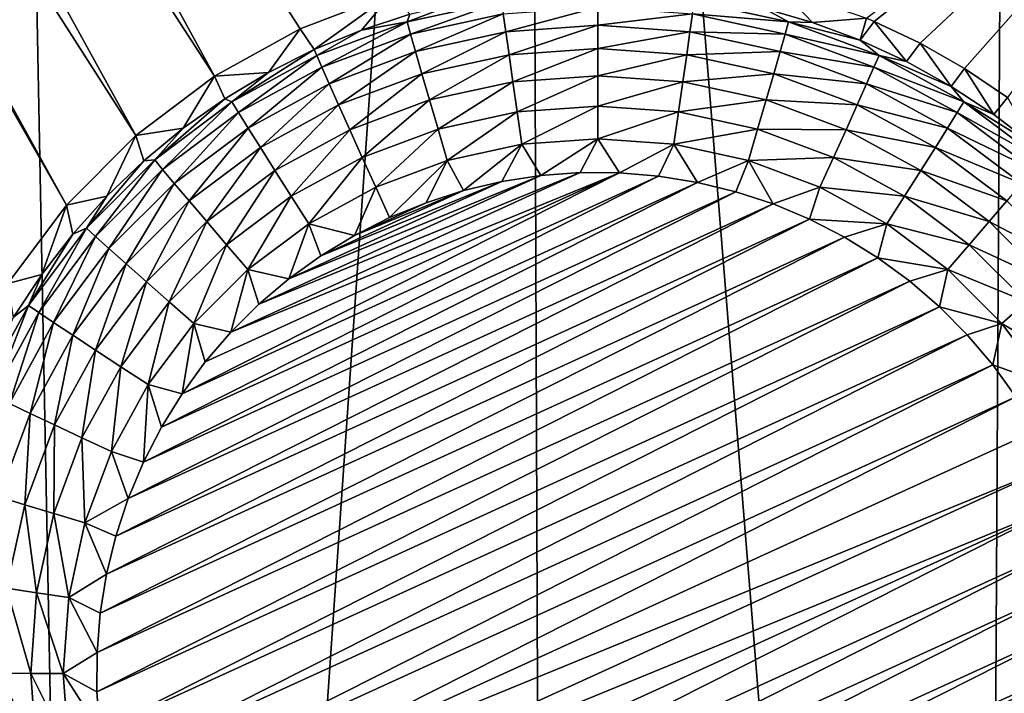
# Model space of a CAD drawing. Header units: metres. Extents: x -24 to 72, y -247 to 22.
# Tile 70 of 256: x 8.29 to 9.91, y -237.4 to -236.29. Entities that reach past the tile are written whole.
import ezdxf

# ---------------------------------------------------------------- set-up
doc = ezdxf.new("R2010")
doc.units = ezdxf.units.M
doc.layers.add('solid_509589_MEDIA_SW0001', color=7, linetype='CONTINUOUS')

msp = doc.modelspace()

# ---------------------------------------------------------------- linework, layer by layer
at = {"layer": 'solid_509589_MEDIA_SW0001'}
for points in [[(9.930954, -231.925034, 309.812653), (9.127246, -232.686325, 309.833893), (9.873886, -241.907181, 309.987457)], [(9.930954, -231.925034, 309.812653), (9.873886, -241.907181, 309.987457), (10.571405, -241.542908, 309.973694)], [(9.127246, -232.686325, 309.833893), (8.265398, -233.381027, 309.853851), (8.442199, -242.559921, 310.012512)], [(9.127246, -232.686325, 309.833893), (8.442199, -242.559921, 310.012512), (9.16389, -242.246307, 310.000427)], [(9.127246, -232.686325, 309.833893), (9.16389, -242.246307, 310.000427), (9.873886, -241.907181, 309.987457)], [(8.265398, -233.381027, 309.853851), (7.709548, -242.847717, 310.023712), (8.442199, -242.559921, 310.012512)], [(8.370036, -236.593674, 268.805389), (8.273267, -236.722748, 268.803894), (7.154631, -234.463974, 268.971771)], [(7.198462, -234.471268, 268.968872), (8.370036, -236.593674, 268.805389), (7.154631, -234.463974, 268.971771)], [(7.198462, -234.471268, 268.968872), (8.484064, -236.479248, 268.805695), (8.370036, -236.593674, 268.805389)], [(7.198462, -234.471268, 268.968872), (7.38555, -234.486008, 268.957611), (8.484064, -236.479248, 268.805695)], [(7.38555, -234.486008, 268.957611), (7.572655, -234.474518, 268.948151), (8.61316, -236.38179, 268.80484)], [(7.572655, -234.474518, 268.948151), (8.754667, -236.303391, 268.802765), (8.61316, -236.38179, 268.80484)], [(7.572655, -234.474518, 268.948151), (8.905552, -236.245682, 268.79953), (8.754667, -236.303391, 268.802765)], [(7.38555, -234.486008, 268.957611), (8.61316, -236.38179, 268.80484), (8.484064, -236.479248, 268.805695)], [(9.699558, -236.291351, 268.771545), (9.686642, -236.285843, 268.772095), (10.426805, -235.71553, 268.762115)], [(9.774844, -236.327316, 268.768219), (9.699558, -236.291351, 268.771545), (10.426805, -235.71553, 268.762115)], [(9.848127, -236.369095, 268.764893), (9.774844, -236.327316, 268.768219), (10.426805, -235.71553, 268.762115)], [(9.918744, -236.416534, 268.761627), (9.848127, -236.369095, 268.764893), (10.426805, -235.71553, 268.762115)], [(8.777592, -236.337738, 268.408569), (8.754667, -236.303391, 268.802765), (8.905552, -236.245682, 268.79953)], [(8.777592, -236.337738, 268.408569), (8.905552, -236.245682, 268.79953), (8.855301, -236.30571, 268.40799)], [(8.855301, -236.30571, 268.40799), (8.905552, -236.245682, 268.79953), (8.935186, -236.279572, 268.407532)], [(9.516906, -236.269684, 268.407379), (9.544236, -236.23674, 268.778076), (9.597633, -236.293091, 268.407776)], [(9.597633, -236.293091, 268.407776), (9.544236, -236.23674, 268.778076), (9.686642, -236.285843, 268.772095)], [(9.08596, -236.258408, 268.352509), (8.930648, -236.292191, 268.353088), (9.016802, -236.259476, 268.407196)], [(8.936247, -236.312164, 268.301514), (8.930648, -236.292191, 268.353088), (9.08596, -236.258408, 268.352509)], [(8.930648, -236.292191, 268.353088), (8.935186, -236.279572, 268.407532), (9.016802, -236.259476, 268.407196)], [(9.088789, -236.278992, 268.300934), (8.936247, -236.312164, 268.301514), (9.08596, -236.258408, 268.352509)], [(9.400213, -236.278992, 268.300934), (9.403042, -236.258408, 268.352509), (9.558355, -236.292191, 268.353088)], [(9.558355, -236.292191, 268.353088), (9.403042, -236.258408, 268.352509), (9.516906, -236.269684, 268.407379)], [(8.930648, -236.292191, 268.353088), (8.855301, -236.30571, 268.40799), (8.935186, -236.279572, 268.407532)], [(8.944451, -236.340927, 268.254639), (8.936247, -236.312164, 268.301514), (9.088789, -236.278992, 268.300934)], [(9.092934, -236.30864, 268.254059), (8.944451, -236.340927, 268.254639), (9.088789, -236.278992, 268.300934)], [(9.092934, -236.30864, 268.254059), (9.088789, -236.278992, 268.300934), (9.244501, -236.267853, 268.30072)], [(9.244501, -236.297791, 268.253876), (9.092934, -236.30864, 268.254059), (9.244501, -236.267853, 268.30072)], [(9.244501, -236.297791, 268.253876), (9.244501, -236.267853, 268.30072), (9.400213, -236.278992, 268.300934)], [(9.39607, -236.30864, 268.254059), (9.244501, -236.297791, 268.253876), (9.400213, -236.278992, 268.300934)], [(9.39607, -236.30864, 268.254059), (9.400213, -236.278992, 268.300934), (9.552755, -236.312164, 268.301514)], [(9.552755, -236.312164, 268.301514), (9.400213, -236.278992, 268.300934), (9.558355, -236.292191, 268.353088)], [(9.558355, -236.292191, 268.353088), (9.516906, -236.269684, 268.407379), (9.597633, -236.293091, 268.407776)], [(8.930648, -236.292191, 268.353088), (8.781723, -236.347733, 268.354065), (8.855301, -236.30571, 268.40799)], [(8.78998, -236.366714, 268.30246), (8.781723, -236.347733, 268.354065), (8.930648, -236.292191, 268.353088)], [(8.936247, -236.312164, 268.301514), (8.78998, -236.366714, 268.30246), (8.930648, -236.292191, 268.353088)], [(9.098251, -236.346329, 268.213531), (9.092934, -236.30864, 268.254059), (9.244501, -236.297791, 268.253876)], [(9.244501, -236.335876, 268.213348), (9.098251, -236.346329, 268.213531), (9.244501, -236.297791, 268.253876)], [(9.244501, -236.335876, 268.213348), (9.244501, -236.297791, 268.253876), (9.39607, -236.30864, 268.254059)], [(9.552755, -236.312164, 268.301514), (9.558355, -236.292191, 268.353088), (9.70728, -236.347733, 268.354065)], [(9.558355, -236.292191, 268.353088), (9.597633, -236.293091, 268.407776), (9.676387, -236.322449, 268.408295)], [(9.70728, -236.347733, 268.354065), (9.558355, -236.292191, 268.353088), (9.676387, -236.322449, 268.408295)], [(9.597633, -236.293091, 268.407776), (9.686642, -236.285843, 268.772095), (9.676387, -236.322449, 268.408295)], [(9.676387, -236.322449, 268.408295), (9.686642, -236.285843, 268.772095), (9.699558, -236.291351, 268.771545)], [(9.676387, -236.322449, 268.408295), (9.699558, -236.291351, 268.771545), (9.752725, -236.35762, 268.408905)], [(9.752725, -236.35762, 268.408905), (9.699558, -236.291351, 268.771545), (9.774844, -236.327316, 268.768219)], [(8.702495, -236.375473, 268.40921), (8.61316, -236.38179, 268.80484), (8.754667, -236.303391, 268.802765)], [(8.702495, -236.375473, 268.40921), (8.754667, -236.303391, 268.802765), (8.777592, -236.337738, 268.408569)], [(8.781723, -236.347733, 268.354065), (8.777592, -236.337738, 268.408569), (8.855301, -236.30571, 268.40799)], [(8.802077, -236.394028, 268.255554), (8.78998, -236.366714, 268.30246), (8.936247, -236.312164, 268.301514)], [(8.944451, -236.340927, 268.254639), (8.802077, -236.394028, 268.255554), (8.936247, -236.312164, 268.301514)], [(8.954978, -236.377487, 268.214081), (8.944451, -236.340927, 268.254639), (9.092934, -236.30864, 268.254059)], [(9.098251, -236.346329, 268.213531), (8.954978, -236.377487, 268.214081), (9.092934, -236.30864, 268.254059)], [(9.390752, -236.346329, 268.213531), (9.244501, -236.335876, 268.213348), (9.39607, -236.30864, 268.254059)], [(9.390752, -236.346329, 268.213531), (9.39607, -236.30864, 268.254059), (9.544552, -236.340927, 268.254639)], [(9.544552, -236.340927, 268.254639), (9.39607, -236.30864, 268.254059), (9.552755, -236.312164, 268.301514)], [(9.544552, -236.340927, 268.254639), (9.552755, -236.312164, 268.301514), (9.699023, -236.366714, 268.30246)], [(9.699023, -236.366714, 268.30246), (9.552755, -236.312164, 268.301514), (9.70728, -236.347733, 268.354065)], [(9.70728, -236.347733, 268.354065), (9.676387, -236.322449, 268.408295), (9.752725, -236.35762, 268.408905)], [(9.752725, -236.35762, 268.408905), (9.774844, -236.327316, 268.768219), (9.82622, -236.398407, 268.409607)], [(9.82622, -236.398407, 268.409607), (9.774844, -236.327316, 268.768219), (9.848127, -236.369095, 268.764893)], [(8.64222, -236.423889, 268.355408), (8.702495, -236.375473, 268.40921), (8.777592, -236.337738, 268.408569)], [(8.781723, -236.347733, 268.354065), (8.64222, -236.423889, 268.355408), (8.777592, -236.337738, 268.408569)], [(8.817598, -236.428726, 268.214966), (8.802077, -236.394028, 268.255554), (8.944451, -236.340927, 268.254639)], [(8.954978, -236.377487, 268.214081), (8.817598, -236.428726, 268.214966), (8.944451, -236.340927, 268.254639)], [(8.967464, -236.420593, 268.181244), (8.954978, -236.377487, 268.214081), (9.098251, -236.346329, 268.213531)], [(9.104559, -236.390778, 268.180725), (8.967464, -236.420593, 268.181244), (9.098251, -236.346329, 268.213531)], [(9.104559, -236.390778, 268.180725), (9.098251, -236.346329, 268.213531), (9.244501, -236.335876, 268.213348)], [(9.244501, -236.380768, 268.180542), (9.104559, -236.390778, 268.180725), (9.244501, -236.335876, 268.213348)], [(9.244501, -236.380768, 268.180542), (9.244501, -236.335876, 268.213348), (9.390752, -236.346329, 268.213531)], [(9.384444, -236.390778, 268.180725), (9.244501, -236.380768, 268.180542), (9.390752, -236.346329, 268.213531)], [(9.384444, -236.390778, 268.180725), (9.390752, -236.346329, 268.213531), (9.534025, -236.377487, 268.214081)], [(9.534025, -236.377487, 268.214081), (9.390752, -236.346329, 268.213531), (9.544552, -236.340927, 268.254639)], [(9.534025, -236.377487, 268.214081), (9.544552, -236.340927, 268.254639), (9.686926, -236.394028, 268.255554)], [(9.686926, -236.394028, 268.255554), (9.544552, -236.340927, 268.254639), (9.699023, -236.366714, 268.30246)], [(8.652966, -236.441513, 268.303772), (8.64222, -236.423889, 268.355408), (8.781723, -236.347733, 268.354065)], [(8.78998, -236.366714, 268.30246), (8.652966, -236.441513, 268.303772), (8.781723, -236.347733, 268.354065)], [(9.699023, -236.366714, 268.30246), (9.70728, -236.347733, 268.354065), (9.846783, -236.423889, 268.355408)], [(9.70728, -236.347733, 268.354065), (9.752725, -236.35762, 268.408905), (9.82622, -236.398407, 268.409607)], [(9.846783, -236.423889, 268.355408), (9.70728, -236.347733, 268.354065), (9.82622, -236.398407, 268.409607)], [(8.630427, -236.418732, 268.409973), (8.61316, -236.38179, 268.80484), (8.702495, -236.375473, 268.40921)], [(8.64222, -236.423889, 268.355408), (8.630427, -236.418732, 268.409973), (8.702495, -236.375473, 268.40921)], [(8.66871, -236.466843, 268.256836), (8.652966, -236.441513, 268.303772), (8.78998, -236.366714, 268.30246)], [(8.802077, -236.394028, 268.255554), (8.66871, -236.466843, 268.256836), (8.78998, -236.366714, 268.30246)], [(8.836011, -236.46962, 268.182098), (8.817598, -236.428726, 268.214966), (8.954978, -236.377487, 268.214081)], [(8.967464, -236.420593, 268.181244), (8.836011, -236.46962, 268.182098), (8.954978, -236.377487, 268.214081)], [(9.521538, -236.420593, 268.181244), (9.384444, -236.390778, 268.180725), (9.534025, -236.377487, 268.214081)], [(9.521538, -236.420593, 268.181244), (9.534025, -236.377487, 268.214081), (9.671405, -236.428726, 268.214966)], [(9.671405, -236.428726, 268.214966), (9.534025, -236.377487, 268.214081), (9.686926, -236.394028, 268.255554)], [(9.686926, -236.394028, 268.255554), (9.699023, -236.366714, 268.30246), (9.836037, -236.441513, 268.303772)], [(9.836037, -236.441513, 268.303772), (9.699023, -236.366714, 268.30246), (9.846783, -236.423889, 268.355408)], [(9.82622, -236.398407, 268.409607), (9.848127, -236.369095, 268.764893), (9.896461, -236.44455, 268.410431)], [(9.896461, -236.44455, 268.410431), (9.848127, -236.369095, 268.764893), (9.918744, -236.416534, 268.761627)], [(8.561795, -236.467239, 268.410828), (8.484064, -236.479248, 268.805695), (8.61316, -236.38179, 268.80484)], [(8.561795, -236.467239, 268.410828), (8.61316, -236.38179, 268.80484), (8.630427, -236.418732, 268.409973)], [(8.68891, -236.498978, 268.216187), (8.66871, -236.466843, 268.256836), (8.802077, -236.394028, 268.255554)], [(8.817598, -236.428726, 268.214966), (8.68891, -236.498978, 268.216187), (8.802077, -236.394028, 268.255554)], [(8.981483, -236.468765, 268.157257), (8.967464, -236.420593, 268.181244), (9.104559, -236.390778, 268.180725)], [(9.11164, -236.44046, 268.156769), (8.981483, -236.468765, 268.157257), (9.104559, -236.390778, 268.180725)], [(9.11164, -236.44046, 268.156769), (9.104559, -236.390778, 268.180725), (9.244501, -236.380768, 268.180542)], [(9.244501, -236.430954, 268.156586), (9.11164, -236.44046, 268.156769), (9.244501, -236.380768, 268.180542)], [(9.244501, -236.430954, 268.156586), (9.244501, -236.380768, 268.180542), (9.384444, -236.390778, 268.180725)], [(9.377363, -236.44046, 268.156769), (9.244501, -236.430954, 268.156586), (9.384444, -236.390778, 268.180725)], [(9.377363, -236.44046, 268.156769), (9.384444, -236.390778, 268.180725), (9.521538, -236.420593, 268.181244)], [(9.671405, -236.428726, 268.214966), (9.686926, -236.394028, 268.255554), (9.820293, -236.466843, 268.256836)], [(9.820293, -236.466843, 268.256836), (9.686926, -236.394028, 268.255554), (9.836037, -236.441513, 268.303772)], [(9.846783, -236.423889, 268.355408), (9.82622, -236.398407, 268.409607), (9.896461, -236.44455, 268.410431)], [(8.514977, -236.519135, 268.357056), (8.561795, -236.467239, 268.410828), (8.630427, -236.418732, 268.409973)], [(8.64222, -236.423889, 268.355408), (8.514977, -236.519135, 268.357056), (8.630427, -236.418732, 268.409973)], [(8.527993, -236.535049, 268.305389), (8.514977, -236.519135, 268.357056), (8.64222, -236.423889, 268.355408)], [(8.652966, -236.441513, 268.303772), (8.527993, -236.535049, 268.305389), (8.64222, -236.423889, 268.355408)], [(8.856681, -236.515305, 268.158051), (8.836011, -236.46962, 268.182098), (8.967464, -236.420593, 268.181244)], [(8.981483, -236.468765, 268.157257), (8.856681, -236.515305, 268.158051), (8.967464, -236.420593, 268.181244)], [(9.50752, -236.468765, 268.157257), (9.377363, -236.44046, 268.156769), (9.521538, -236.420593, 268.181244)], [(9.50752, -236.468765, 268.157257), (9.521538, -236.420593, 268.181244), (9.652992, -236.46962, 268.182098)], [(9.652992, -236.46962, 268.182098), (9.521538, -236.420593, 268.181244), (9.671405, -236.428726, 268.214966)], [(9.836037, -236.441513, 268.303772), (9.846783, -236.423889, 268.355408), (9.974026, -236.519135, 268.357056)], [(9.846783, -236.423889, 268.355408), (9.896461, -236.44455, 268.410431), (9.963058, -236.495834, 268.411316)], [(9.974026, -236.519135, 268.357056), (9.846783, -236.423889, 268.355408), (9.963058, -236.495834, 268.411316)], [(9.896461, -236.44455, 268.410431), (9.918744, -236.416534, 268.761627), (9.963058, -236.495834, 268.411316)], [(8.547063, -236.557892, 268.258423), (8.527993, -236.535049, 268.305389), (8.652966, -236.441513, 268.303772)], [(8.66871, -236.466843, 268.256836), (8.547063, -236.557892, 268.258423), (8.652966, -236.441513, 268.303772)], [(8.712873, -236.53685, 268.183258), (8.68891, -236.498978, 268.216187), (8.817598, -236.428726, 268.214966)], [(8.836011, -236.46962, 268.182098), (8.712873, -236.53685, 268.183258), (8.817598, -236.428726, 268.214966)], [(9.11164, -236.44046, 268.156769), (8.996552, -236.52034, 268.142944), (8.981483, -236.468765, 268.157257)], [(9.11164, -236.44046, 268.156769), (9.119252, -236.493652, 268.142456), (8.996552, -236.52034, 268.142944)], [(9.244501, -236.430954, 268.156586), (9.119252, -236.493652, 268.142456), (9.11164, -236.44046, 268.156769)], [(9.244501, -236.430954, 268.156586), (9.244501, -236.484695, 268.142303), (9.119252, -236.493652, 268.142456)], [(9.377363, -236.44046, 268.156769), (9.244501, -236.484695, 268.142303), (9.244501, -236.430954, 268.156586)], [(9.377363, -236.44046, 268.156769), (9.369751, -236.493652, 268.142456), (9.244501, -236.484695, 268.142303)], [(9.50752, -236.468765, 268.157257), (9.369751, -236.493652, 268.142456), (9.377363, -236.44046, 268.156769)], [(9.652992, -236.46962, 268.182098), (9.671405, -236.428726, 268.214966), (9.800094, -236.498978, 268.216187)], [(9.800094, -236.498978, 268.216187), (9.671405, -236.428726, 268.214966), (9.820293, -236.466843, 268.256836)], [(9.820293, -236.466843, 268.256836), (9.836037, -236.441513, 268.303772), (9.961009, -236.535049, 268.305389)], [(9.961009, -236.535049, 268.305389), (9.836037, -236.441513, 268.303772), (9.974026, -236.519135, 268.357056)], [(8.496981, -236.520752, 268.411743), (8.484064, -236.479248, 268.805695), (8.561795, -236.467239, 268.410828)], [(8.514977, -236.519135, 268.357056), (8.496981, -236.520752, 268.411743), (8.561795, -236.467239, 268.410828)], [(8.57153, -236.586838, 268.217743), (8.547063, -236.557892, 268.258423), (8.66871, -236.466843, 268.256836)], [(8.68891, -236.498978, 268.216187), (8.57153, -236.586838, 268.217743), (8.66871, -236.466843, 268.256836)], [(8.739774, -236.579132, 268.15918), (8.712873, -236.53685, 268.183258), (8.836011, -236.46962, 268.182098)], [(8.856681, -236.515305, 268.158051), (8.739774, -236.579132, 268.15918), (8.836011, -236.46962, 268.182098)], [(8.981483, -236.468765, 268.157257), (8.878901, -236.564224, 268.143707), (8.856681, -236.515305, 268.158051)], [(8.981483, -236.468765, 268.157257), (8.996552, -236.52034, 268.142944), (8.878901, -236.564224, 268.143707)], [(9.50752, -236.468765, 268.157257), (9.492451, -236.52034, 268.142944), (9.369751, -236.493652, 268.142456)], [(9.632321, -236.515305, 268.158051), (9.492451, -236.52034, 268.142944), (9.50752, -236.468765, 268.157257)], [(9.632321, -236.515305, 268.158051), (9.50752, -236.468765, 268.157257), (9.652992, -236.46962, 268.182098)], [(9.632321, -236.515305, 268.158051), (9.652992, -236.46962, 268.182098), (9.776131, -236.53685, 268.183258)], [(9.776131, -236.53685, 268.183258), (9.652992, -236.46962, 268.182098), (9.800094, -236.498978, 268.216187)], [(9.800094, -236.498978, 268.216187), (9.820293, -236.466843, 268.256836), (9.94194, -236.557892, 268.258423)], [(9.94194, -236.557892, 268.258423), (9.820293, -236.466843, 268.256836), (9.961009, -236.535049, 268.305389)], [(8.436347, -236.578949, 268.412781), (8.370036, -236.593674, 268.805389), (8.484064, -236.479248, 268.805695)], [(8.436347, -236.578949, 268.412781), (8.484064, -236.479248, 268.805695), (8.496981, -236.520752, 268.411743)], [(9.119252, -236.493652, 268.142456), (9.244501, -236.484695, 268.142303), (9.150534, -236.545135, 268.138275)], [(9.244501, -236.484695, 268.142303), (9.215204, -236.540283, 268.138214), (9.150534, -236.545135, 268.138275)], [(9.244501, -236.484695, 268.142303), (9.280005, -236.540543, 268.138214), (9.215204, -236.540283, 268.138214)], [(9.244501, -236.484695, 268.142303), (9.369751, -236.493652, 268.142456), (9.280005, -236.540543, 268.138214)], [(8.600556, -236.620911, 268.184723), (8.57153, -236.586838, 268.217743), (8.68891, -236.498978, 268.216187)], [(8.712873, -236.53685, 268.183258), (8.600556, -236.620911, 268.184723), (8.68891, -236.498978, 268.216187)], [(8.996552, -236.52034, 268.142944), (9.119252, -236.493652, 268.142456), (9.023444, -236.569931, 268.138702)], [(9.119252, -236.493652, 268.142456), (9.086506, -236.555038, 268.138458), (9.023444, -236.569931, 268.138702)], [(9.119252, -236.493652, 268.142456), (9.150534, -236.545135, 268.138275), (9.086506, -236.555038, 268.138458)], [(9.369751, -236.493652, 268.142456), (9.344572, -236.545868, 268.138306), (9.280005, -236.540543, 268.138214)], [(9.369751, -236.493652, 268.142456), (9.408584, -236.556244, 268.138489), (9.344572, -236.545868, 268.138306)], [(9.369751, -236.493652, 268.142456), (9.492451, -236.52034, 268.142944), (9.408584, -236.556244, 268.138489)], [(9.776131, -236.53685, 268.183258), (9.800094, -236.498978, 268.216187), (9.917472, -236.586838, 268.217743)], [(9.917472, -236.586838, 268.217743), (9.800094, -236.498978, 268.216187), (9.94194, -236.557892, 268.258423)], [(8.514977, -236.519135, 268.357056), (8.402586, -236.6315, 268.359009), (8.496981, -236.520752, 268.411743)], [(8.417607, -236.645432, 268.307312), (8.402586, -236.6315, 268.359009), (8.514977, -236.519135, 268.357056)], [(8.402586, -236.6315, 268.359009), (8.436347, -236.578949, 268.412781), (8.496981, -236.520752, 268.411743)], [(8.527993, -236.535049, 268.305389), (8.417607, -236.645432, 268.307312), (8.514977, -236.519135, 268.357056)], [(8.856681, -236.515305, 268.158051), (8.768691, -236.62439, 268.144745), (8.739774, -236.579132, 268.15918)], [(8.856681, -236.515305, 268.158051), (8.878901, -236.564224, 268.143707), (8.768691, -236.62439, 268.144745)], [(8.878901, -236.564224, 268.143707), (8.996552, -236.52034, 268.142944), (8.901746, -236.614319, 268.139496)], [(8.996552, -236.52034, 268.142944), (8.961694, -236.589737, 268.139069), (8.901746, -236.614319, 268.139496)], [(8.996552, -236.52034, 268.142944), (9.023444, -236.569931, 268.138702), (8.961694, -236.589737, 268.139069)], [(9.492451, -236.52034, 268.142944), (9.471539, -236.571625, 268.138733), (9.408584, -236.556244, 268.138489)], [(9.492451, -236.52034, 268.142944), (9.533076, -236.591873, 268.139099), (9.471539, -236.571625, 268.138733)], [(9.632321, -236.515305, 268.158051), (9.610103, -236.564224, 268.143707), (9.492451, -236.52034, 268.142944)], [(9.492451, -236.52034, 268.142944), (9.610103, -236.564224, 268.143707), (9.533076, -236.591873, 268.139099)], [(9.749229, -236.579132, 268.15918), (9.610103, -236.564224, 268.143707), (9.632321, -236.515305, 268.158051)], [(9.749229, -236.579132, 268.15918), (9.632321, -236.515305, 268.158051), (9.776131, -236.53685, 268.183258)], [(8.439614, -236.665314, 268.260284), (8.417607, -236.645432, 268.307312), (8.527993, -236.535049, 268.305389)], [(8.547063, -236.557892, 268.258423), (8.439614, -236.665314, 268.260284), (8.527993, -236.535049, 268.305389)], [(8.560007, -236.904099, 268.144562), (9.280005, -236.540543, 268.138214), (9.344572, -236.545868, 268.138306)], [(8.560007, -236.904099, 268.144562), (8.598266, -236.851822, 268.143646), (9.280005, -236.540543, 268.138214)], [(8.598266, -236.851822, 268.143646), (8.640514, -236.802704, 268.142792), (9.280005, -236.540543, 268.138214)], [(8.633142, -236.658951, 268.160583), (8.600556, -236.620911, 268.184723), (8.712873, -236.53685, 268.183258)], [(8.739774, -236.579132, 268.15918), (8.633142, -236.658951, 268.160583), (8.712873, -236.53685, 268.183258)], [(8.640514, -236.802704, 268.142792), (9.215204, -236.540283, 268.138214), (9.280005, -236.540543, 268.138214)], [(8.640514, -236.802704, 268.142792), (8.686529, -236.757004, 268.141968), (9.215204, -236.540283, 268.138214)], [(8.686529, -236.757004, 268.141968), (9.150534, -236.545135, 268.138275), (9.215204, -236.540283, 268.138214)], [(9.749229, -236.579132, 268.15918), (9.776131, -236.53685, 268.183258), (9.888447, -236.620911, 268.184723)], [(9.888447, -236.620911, 268.184723), (9.776131, -236.53685, 268.183258), (9.917472, -236.586838, 268.217743)], [(8.496329, -237.016907, 268.146515), (9.408584, -236.556244, 268.138489), (9.471539, -236.571625, 268.138733)], [(8.496329, -237.016907, 268.146515), (8.525938, -236.959274, 268.145508), (9.408584, -236.556244, 268.138489)], [(8.525938, -236.959274, 268.145508), (9.344572, -236.545868, 268.138306), (9.408584, -236.556244, 268.138489)], [(8.525938, -236.959274, 268.145508), (8.560007, -236.904099, 268.144562), (9.344572, -236.545868, 268.138306)], [(8.686529, -236.757004, 268.141968), (8.735942, -236.715103, 268.141266), (9.150534, -236.545135, 268.138275)], [(8.735942, -236.715103, 268.141266), (9.086506, -236.555038, 268.138458), (9.150534, -236.545135, 268.138275)], [(8.735942, -236.715103, 268.141266), (8.788494, -236.677216, 268.140594), (9.086506, -236.555038, 268.138458)], [(8.788494, -236.677216, 268.140594), (9.023444, -236.569931, 268.138702), (9.086506, -236.555038, 268.138458)], [(8.467852, -236.690506, 268.219543), (8.439614, -236.665314, 268.260284), (8.547063, -236.557892, 268.258423)], [(8.57153, -236.586838, 268.217743), (8.467852, -236.690506, 268.219543), (8.547063, -236.557892, 268.258423)], [(8.47134, -237.076675, 268.147552), (9.471539, -236.571625, 268.138733), (9.533076, -236.591873, 268.139099)], [(8.47134, -237.076675, 268.147552), (8.496329, -237.016907, 268.146515), (9.471539, -236.571625, 268.138733)], [(8.768691, -236.62439, 268.144745), (8.878901, -236.564224, 268.143707), (8.843909, -236.643524, 268.140015)], [(8.788494, -236.677216, 268.140594), (8.843909, -236.643524, 268.140015), (9.023444, -236.569931, 268.138702)], [(8.878901, -236.564224, 268.143707), (8.901746, -236.614319, 268.139496), (8.843909, -236.643524, 268.140015)], [(8.843909, -236.643524, 268.140015), (8.961694, -236.589737, 268.139069), (9.023444, -236.569931, 268.138702)], [(9.610103, -236.564224, 268.143707), (9.592887, -236.616913, 268.139526), (9.533076, -236.591873, 268.139099)], [(9.610103, -236.564224, 268.143707), (9.720312, -236.62439, 268.144745), (9.592887, -236.616913, 268.139526)], [(9.749229, -236.579132, 268.15918), (9.720312, -236.62439, 268.144745), (9.610103, -236.564224, 268.143707)], [(8.380233, -236.641525, 268.413849), (8.370036, -236.593674, 268.805389), (8.436347, -236.578949, 268.412781)], [(8.402586, -236.6315, 268.359009), (8.380233, -236.641525, 268.413849), (8.436347, -236.578949, 268.412781)], [(8.501348, -236.720108, 268.186462), (8.467852, -236.690506, 268.219543), (8.57153, -236.586838, 268.217743)], [(8.600556, -236.620911, 268.184723), (8.501348, -236.720108, 268.186462), (8.57153, -236.586838, 268.217743)], [(8.739774, -236.579132, 268.15918), (8.668167, -236.699631, 268.146057), (8.633142, -236.658951, 268.160583)], [(8.739774, -236.579132, 268.15918), (8.768691, -236.62439, 268.144745), (8.668167, -236.699631, 268.146057)], [(9.855862, -236.658951, 268.160583), (9.720312, -236.62439, 268.144745), (9.749229, -236.579132, 268.15918)], [(9.855862, -236.658951, 268.160583), (9.749229, -236.579132, 268.15918), (9.888447, -236.620911, 268.184723)], [(9.888447, -236.620911, 268.184723), (9.917472, -236.586838, 268.217743), (10.021151, -236.690506, 268.219543)], [(8.328952, -236.708099, 268.415039), (8.273267, -236.722748, 268.803894), (8.370036, -236.593674, 268.805389)], [(8.328952, -236.708099, 268.415039), (8.370036, -236.593674, 268.805389), (8.380233, -236.641525, 268.413849)], [(8.451101, -237.138275, 268.148651), (9.533076, -236.591873, 268.139099), (9.592887, -236.616913, 268.139526)], [(8.451101, -237.138275, 268.148651), (8.47134, -237.076675, 268.147552), (9.533076, -236.591873, 268.139099)], [(8.843909, -236.643524, 268.140015), (8.901746, -236.614319, 268.139496), (8.961694, -236.589737, 268.139069)], [(8.435773, -237.201233, 268.14975), (9.592887, -236.616913, 268.139526), (9.650516, -236.646561, 268.140045)], [(8.435773, -237.201233, 268.14975), (8.451101, -237.138275, 268.148651), (9.592887, -236.616913, 268.139526)], [(8.538955, -236.753128, 268.162201), (8.501348, -236.720108, 268.186462), (8.600556, -236.620911, 268.184723)], [(8.633142, -236.658951, 268.160583), (8.538955, -236.753128, 268.162201), (8.600556, -236.620911, 268.184723)], [(9.720312, -236.62439, 268.144745), (9.650516, -236.646561, 268.140045), (9.592887, -236.616913, 268.139526)], [(9.855862, -236.658951, 268.160583), (9.888447, -236.620911, 268.184723), (9.987654, -236.720108, 268.186462)], [(9.987654, -236.720108, 268.186462), (9.888447, -236.620911, 268.184723), (10.021151, -236.690506, 268.219543)], [(8.402586, -236.6315, 268.359009), (8.307333, -236.758728, 268.361237), (8.380233, -236.641525, 268.413849)], [(8.324054, -236.770386, 268.309509), (8.307333, -236.758728, 268.361237), (8.402586, -236.6315, 268.359009)], [(8.417607, -236.645432, 268.307312), (8.324054, -236.770386, 268.309509), (8.402586, -236.6315, 268.359009)], [(8.668167, -236.699631, 268.146057), (8.768691, -236.62439, 268.144745), (8.735942, -236.715103, 268.141266)], [(8.768691, -236.62439, 268.144745), (8.788494, -236.677216, 268.140594), (8.735942, -236.715103, 268.141266)], [(8.768691, -236.62439, 268.144745), (8.843909, -236.643524, 268.140015), (8.788494, -236.677216, 268.140594)], [(9.720312, -236.62439, 268.144745), (9.705623, -236.680634, 268.140656), (9.650516, -236.646561, 268.140045)], [(9.720312, -236.62439, 268.144745), (9.820836, -236.699631, 268.146057), (9.705623, -236.680634, 268.140656)], [(9.855862, -236.658951, 268.160583), (9.820836, -236.699631, 268.146057), (9.720312, -236.62439, 268.144745)], [(8.307333, -236.758728, 268.361237), (8.328952, -236.708099, 268.415039), (8.380233, -236.641525, 268.413849)], [(8.348552, -236.786942, 268.262421), (8.324054, -236.770386, 268.309509), (8.417607, -236.645432, 268.307312)], [(8.439614, -236.665314, 268.260284), (8.348552, -236.786942, 268.262421), (8.417607, -236.645432, 268.307312)], [(8.425434, -237.265182, 268.150848), (9.650516, -236.646561, 268.140045), (9.705623, -236.680634, 268.140656)], [(8.425434, -237.265182, 268.150848), (8.435773, -237.201233, 268.14975), (9.650516, -236.646561, 268.140045)], [(8.379983, -236.807861, 268.221588), (8.348552, -236.786942, 268.262421), (8.439614, -236.665314, 268.260284)], [(8.467852, -236.690506, 268.219543), (8.379983, -236.807861, 268.221588), (8.439614, -236.665314, 268.260284)], [(8.633142, -236.658951, 268.160583), (8.579376, -236.788406, 268.147614), (8.538955, -236.753128, 268.162201)], [(8.633142, -236.658951, 268.160583), (8.668167, -236.699631, 268.146057), (8.579376, -236.788406, 268.147614)], [(9.950048, -236.753128, 268.162201), (9.820836, -236.699631, 268.146057), (9.855862, -236.658951, 268.160583)], [(9.950048, -236.753128, 268.162201), (9.855862, -236.658951, 268.160583), (9.987654, -236.720108, 268.186462)], [(8.420141, -237.329803, 268.151978), (9.705623, -236.680634, 268.140656), (9.757934, -236.718948, 268.141327)], [(8.420141, -237.329803, 268.151978), (8.425434, -237.265182, 268.150848), (9.705623, -236.680634, 268.140656)], [(9.820836, -236.699631, 268.146057), (9.757934, -236.718948, 268.141327), (9.705623, -236.680634, 268.140656)], [(8.41727, -236.832413, 268.188416), (8.379983, -236.807861, 268.221588), (8.467852, -236.690506, 268.219543)], [(8.501348, -236.720108, 268.186462), (8.41727, -236.832413, 268.188416), (8.467852, -236.690506, 268.219543)], [(8.579376, -236.788406, 268.147614), (8.668167, -236.699631, 268.146057), (8.640514, -236.802704, 268.142792)], [(8.668167, -236.699631, 268.146057), (8.686529, -236.757004, 268.141968), (8.640514, -236.802704, 268.142792)], [(8.668167, -236.699631, 268.146057), (8.735942, -236.715103, 268.141266), (8.686529, -236.757004, 268.141968)], [(9.820836, -236.699631, 268.146057), (9.807029, -236.761215, 268.142059), (9.757934, -236.718948, 268.141327)], [(9.820836, -236.699631, 268.146057), (9.909627, -236.788406, 268.147614), (9.807029, -236.761215, 268.142059)], [(9.950048, -236.753128, 268.162201), (9.909627, -236.788406, 268.147614), (9.820836, -236.699631, 268.146057)], [(8.28279, -236.778336, 268.41626), (8.273267, -236.722748, 268.803894), (8.328952, -236.708099, 268.415039)], [(8.307333, -236.758728, 268.361237), (8.28279, -236.778336, 268.41626), (8.328952, -236.708099, 268.415039)], [(8.419943, -237.394577, 268.153107), (9.757934, -236.718948, 268.141327), (9.807029, -236.761215, 268.142059)], [(8.419943, -237.394577, 268.153107), (8.420141, -237.329803, 268.151978), (9.757934, -236.718948, 268.141327)], [(8.45913, -236.859741, 268.164063), (8.41727, -236.832413, 268.188416), (8.501348, -236.720108, 268.186462)], [(8.538955, -236.753128, 268.162201), (8.45913, -236.859741, 268.164063), (8.501348, -236.720108, 268.186462)], [(8.307333, -236.758728, 268.361237), (8.231158, -236.898209, 268.363678), (8.28279, -236.778336, 268.41626)], [(8.249239, -236.907379, 268.31189), (8.231158, -236.898209, 268.363678), (8.307333, -236.758728, 268.361237)], [(8.324054, -236.770386, 268.309509), (8.249239, -236.907379, 268.31189), (8.307333, -236.758728, 268.361237)], [(8.424827, -237.459167, 268.154236), (8.419943, -237.394577, 268.153107), (9.807029, -236.761215, 268.142059)], [(8.424827, -237.459167, 268.154236), (9.807029, -236.761215, 268.142059), (9.852648, -236.807205, 268.142853)], [(8.538955, -236.753128, 268.162201), (8.504126, -236.888916, 268.149384), (8.45913, -236.859741, 268.164063)], [(8.538955, -236.753128, 268.162201), (8.579376, -236.788406, 268.147614), (8.504126, -236.888916, 268.149384)], [(9.909627, -236.788406, 268.147614), (9.852648, -236.807205, 268.142853), (9.807029, -236.761215, 268.142059)], [(10.029873, -236.859741, 268.164063), (9.909627, -236.788406, 268.147614), (9.950048, -236.753128, 268.162201)], [(8.275727, -236.920288, 268.26474), (8.249239, -236.907379, 268.31189), (8.324054, -236.770386, 268.309509)], [(8.348552, -236.786942, 268.262421), (8.275727, -236.920288, 268.26474), (8.324054, -236.770386, 268.309509)], [(8.309714, -236.936539, 268.223846), (8.275727, -236.920288, 268.26474), (8.348552, -236.786942, 268.262421)], [(8.379983, -236.807861, 268.221588), (8.309714, -236.936539, 268.223846), (8.348552, -236.786942, 268.262421)], [(8.504126, -236.888916, 268.149384), (8.579376, -236.788406, 268.147614), (8.560007, -236.904099, 268.144562)], [(8.579376, -236.788406, 268.147614), (8.598266, -236.851822, 268.143646), (8.560007, -236.904099, 268.144562)], [(8.579376, -236.788406, 268.147614), (8.640514, -236.802704, 268.142792), (8.598266, -236.851822, 268.143646)], [(9.909627, -236.788406, 268.147614), (9.894573, -236.856689, 268.143738), (9.852648, -236.807205, 268.142853)], [(9.909627, -236.788406, 268.147614), (9.984878, -236.888916, 268.149384), (9.894573, -236.856689, 268.143738)], [(10.029873, -236.859741, 268.164063), (9.984878, -236.888916, 268.149384), (9.909627, -236.788406, 268.147614)], [(8.350031, -236.955521, 268.190582), (8.309714, -236.936539, 268.223846), (8.379983, -236.807861, 268.221588)], [(8.41727, -236.832413, 268.188416), (8.350031, -236.955521, 268.190582), (8.379983, -236.807861, 268.221588)], [(8.434774, -237.523254, 268.155365), (8.424827, -237.459167, 268.154236), (9.852648, -236.807205, 268.142853)], [(8.434774, -237.523254, 268.155365), (9.852648, -236.807205, 268.142853), (9.894573, -236.856689, 268.143738)], [(8.395294, -236.976624, 268.166107), (8.350031, -236.955521, 268.190582), (8.41727, -236.832413, 268.188416)], [(8.45913, -236.859741, 268.164063), (8.395294, -236.976624, 268.166107), (8.41727, -236.832413, 268.188416)], [(8.45913, -236.859741, 268.164063), (8.443947, -236.999115, 268.151306), (8.395294, -236.976624, 268.166107)], [(8.44973, -237.586334, 268.156464), (8.434774, -237.523254, 268.155365), (9.894573, -236.856689, 268.143738)], [(8.45913, -236.859741, 268.164063), (8.504126, -236.888916, 268.149384), (8.443947, -236.999115, 268.151306)], [(8.44973, -237.586334, 268.156464), (9.894573, -236.856689, 268.143738), (9.932459, -236.909302, 268.144653)], [(9.984878, -236.888916, 268.149384), (9.932459, -236.909302, 268.144653), (9.894573, -236.856689, 268.143738)], [(8.443947, -236.999115, 268.151306), (8.504126, -236.888916, 268.149384), (8.496329, -237.016907, 268.146515)], [(8.504126, -236.888916, 268.149384), (8.525938, -236.959274, 268.145508), (8.496329, -237.016907, 268.146515)], [(8.504126, -236.888916, 268.149384), (8.560007, -236.904099, 268.144562), (8.525938, -236.959274, 268.145508)], [(8.469482, -237.647797, 268.157532), (8.44973, -237.586334, 268.156464), (9.932459, -236.909302, 268.144653)], [(8.469482, -237.647797, 268.157532), (9.932459, -236.909302, 268.144653), (9.965986, -236.964478, 268.145599)], [(8.309714, -236.936539, 268.223846), (8.258474, -237.073898, 268.226227), (8.275727, -236.920288, 268.26474)], [(8.301002, -237.08696, 268.192871), (8.258474, -237.073898, 268.226227), (8.309714, -236.936539, 268.223846)], [(8.350031, -236.955521, 268.190582), (8.301002, -237.08696, 268.192871), (8.309714, -236.936539, 268.223846)], [(8.348745, -237.10141, 268.168304), (8.301002, -237.08696, 268.192871), (8.350031, -236.955521, 268.190582)], [(8.395294, -236.976624, 268.166107), (8.348745, -237.10141, 268.168304), (8.350031, -236.955521, 268.190582)], [(8.395294, -236.976624, 268.166107), (8.400064, -237.116745, 268.153351), (8.348745, -237.10141, 268.168304)], [(8.395294, -236.976624, 268.166107), (8.443947, -236.999115, 268.151306), (8.400064, -237.116745, 268.153351)], [(8.469482, -237.647797, 268.157532), (9.965986, -236.964478, 268.145599), (9.995039, -237.022034, 268.146606)], [(8.400064, -237.116745, 268.153351), (8.443947, -236.999115, 268.151306), (8.47134, -237.076675, 268.147552)], [(8.443947, -236.999115, 268.151306), (8.496329, -237.016907, 268.146515), (8.47134, -237.076675, 268.147552)], [(8.469482, -237.647797, 268.157532), (9.995039, -237.022034, 268.146606), (8.493963, -237.707458, 268.158569)], [(8.493963, -237.707458, 268.158569), (9.995039, -237.022034, 268.146606), (10.019521, -237.08168, 268.147644)], [(8.301002, -237.08696, 268.192871), (8.271178, -237.22403, 268.195251), (8.258474, -237.073898, 268.226227)], [(8.320431, -237.231552, 268.170563), (8.271178, -237.22403, 268.195251), (8.301002, -237.08696, 268.192871)], [(8.348745, -237.10141, 268.168304), (8.320431, -237.231552, 268.170563), (8.301002, -237.08696, 268.192871)], [(8.400064, -237.116745, 268.153351), (8.47134, -237.076675, 268.147552), (8.451101, -237.138275, 268.148651)], [(8.493963, -237.707458, 268.158569), (10.019521, -237.08168, 268.147644), (8.523017, -237.765015, 268.159576)], [(8.523017, -237.765015, 268.159576), (10.019521, -237.08168, 268.147644), (8.556544, -237.82019, 268.160553)], [(8.556544, -237.82019, 268.160553), (10.019521, -237.08168, 268.147644), (10.039273, -237.143158, 268.148712)], [(8.348745, -237.10141, 268.168304), (8.373373, -237.239426, 268.155487), (8.320431, -237.231552, 268.170563)], [(8.348745, -237.10141, 268.168304), (8.400064, -237.116745, 268.153351), (8.373373, -237.239426, 268.155487)], [(8.373373, -237.239426, 268.155487), (8.400064, -237.116745, 268.153351), (8.435773, -237.201233, 268.14975)], [(8.400064, -237.116745, 268.153351), (8.451101, -237.138275, 268.148651), (8.435773, -237.201233, 268.14975)], [(8.556544, -237.82019, 268.160553), (10.039273, -237.143158, 268.148712), (8.59443, -237.872803, 268.161469)], [(8.59443, -237.872803, 268.161469), (10.039273, -237.143158, 268.148712), (10.054229, -237.206238, 268.149811)], [(8.373373, -237.239426, 268.155487), (8.435773, -237.201233, 268.14975), (8.425434, -237.265182, 268.150848)], [(8.59443, -237.872803, 268.161469), (10.054229, -237.206238, 268.149811), (8.636355, -237.922287, 268.162323)], [(8.636355, -237.922287, 268.162323), (10.054229, -237.206238, 268.149811), (10.064177, -237.270325, 268.15094)], [(8.310928, -237.364395, 268.172882), (8.261169, -237.363953, 268.197693), (8.271178, -237.22403, 268.195251)], [(8.320431, -237.231552, 268.170563), (8.310928, -237.364395, 268.172882), (8.271178, -237.22403, 268.195251)], [(8.320431, -237.231552, 268.170563), (8.364415, -237.364655, 268.157684), (8.310928, -237.364395, 268.172882)], [(8.320431, -237.231552, 268.170563), (8.373373, -237.239426, 268.155487), (8.364415, -237.364655, 268.157684)], [(8.364415, -237.364655, 268.157684), (8.373373, -237.239426, 268.155487), (8.420141, -237.329803, 268.151978)], [(8.373373, -237.239426, 268.155487), (8.425434, -237.265182, 268.150848), (8.420141, -237.329803, 268.151978)], [(8.636355, -237.922287, 268.162323), (10.064177, -237.270325, 268.15094), (8.681973, -237.968262, 268.163116)], [(8.681973, -237.968262, 268.163116), (10.064177, -237.270325, 268.15094), (10.06906, -237.3349, 268.152069)], [(8.364415, -237.364655, 268.157684), (8.420141, -237.329803, 268.151978), (8.419943, -237.394577, 268.153107)], [(8.681973, -237.968262, 268.163116), (10.06906, -237.3349, 268.152069), (8.731069, -238.010544, 268.163849)], [(8.731069, -238.010544, 268.163849), (10.06906, -237.3349, 268.152069), (10.068861, -237.399689, 268.153198)], [(8.320431, -237.497238, 268.175201), (8.271178, -237.503876, 268.200134), (8.261169, -237.363953, 268.197693)], [(8.310928, -237.364395, 268.172882), (8.320431, -237.497238, 268.175201), (8.261169, -237.363953, 268.197693)], [(8.310928, -237.364395, 268.172882), (8.364415, -237.364655, 268.157684), (8.373373, -237.489883, 268.159851)], [(8.310928, -237.364395, 268.172882), (8.373373, -237.489883, 268.159851), (8.320431, -237.497238, 268.175201)], [(8.364415, -237.364655, 268.157684), (8.419943, -237.394577, 268.153107), (8.424827, -237.459167, 268.154236)], [(8.373373, -237.489883, 268.159851), (8.364415, -237.364655, 268.157684), (8.424827, -237.459167, 268.154236)]]:
    msp.add_3dface(points, dxfattribs=at)

doc.saveas('drawing.dxf')
